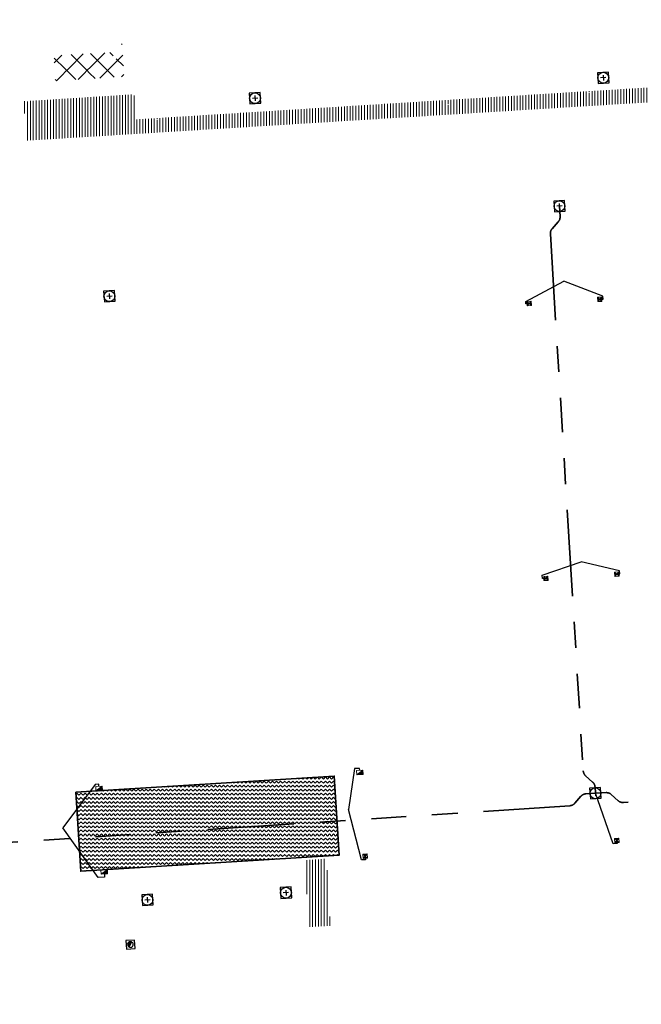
# Model space of a CAD drawing. Header units: metres. Extents: x 162336 to 163132, y 502484 to 502926.
# Tile 7 of 37: x 162469 to 162512, y 502646 to 502714. Entities that reach past the tile are written whole.
import ezdxf

# ---------------------------------------------------------------- set-up
doc = ezdxf.new("R2010")
doc.units = ezdxf.units.M
doc.linetypes.add('RI-DRAINAGE-SO', pattern=[19.2, 6, -1.8, 1.8, -1.8, 2.4, -1.8, 1.8, -1.8])
doc.linetypes.add('RI-HWA-SO', pattern=[7.4, 5, -2.4])
for name, color, linetype, lineweight in [('N-WE-GW-GROND-G', 7, 'Continuous', 35), ('N-WE-GW-GROND_TEELAARDE-A-200', 7, 'Continuous', 18), ('N-WE-GW-GROND_ZAND-WERK-A-200', 7, 'Continuous', 18), ('N-WE-GW-GROND_ZAND_CUNETZAND-WERK-A-200', 7, 'Continuous', 18), ('N-WE-RI-HWA_KOLK-S', 150, 'Continuous', 13), ('N-WE-RI-PUT-OPHOOGTEBRENGEN_HWA-S', 150, 'Continuous', 30), ('N-WE-RI-PUT-OPHOOGTEBRENGEN_VWA-S', 20, 'Continuous', 30), ('S-KL-STRAATPOT', 7, 'Continuous', 30)]:
    doc.layers.add(name, color=color, linetype=linetype, lineweight=lineweight)
for name, color, linetype, lineweight, true_color in [('N-WE-KL-WATER-S-200', 5, 'Continuous', 25, 0x0000ff), ('N-WE-RI-DRAINAGE_DRAIN_PP_80-G', 3, 'RI-DRAINAGE-SO', 35, 0x00ff00), ('N-WE-RI-HWA_KOLK-S-200', 150, 'Continuous', 25, 0x007fff), ('N-WE-RI-HWA_KOLK_STRAATKOLK-S-200', 150, 'Continuous', 25, 0x007fff), ('N-WE-RI-HWA_KOLKAANSLUITLEIDING_PVC_125-G', 150, 'RI-HWA-SO', 25, 0x007fff)]:
    doc.layers.add(name, color=color, linetype=linetype, lineweight=lineweight, true_color=true_color)
pattern_1 = [(135, (0, 0), (-0.7071067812, -0.7071067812), []), (45, (0, 0), (-0.7071067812, 0.7071067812), [])]
pattern_2 = [(90, (0, 0), (-0.2, 1e-17), [])]

# ---------------------------------------------------------------- blocks, each defined once
blk = doc.blocks.new('N-SRI-KOLK_TROTTOIR-SO48')
at = {"layer": 'N-WE-RI-HWA_KOLK-S', "linetype": 'Continuous'}
blk.add_hatch(color=256, dxfattribs=at).paths.add_polyline_path([(-0.206, -0.313), (0.243, -0.286), (0.225, 0.014)])
at = {"layer": 'N-WE-RI-HWA_KOLK-S', "ltscale": 0.2}
blk.add_line((0.225, 0.014), (-0.206, -0.313), dxfattribs=at)
at = {"layer": 'N-WE-RI-HWA_KOLK-S', "ltscale": 0.2, "flags": 128}
blk.add_lwpolyline([(0.225, 0.014), (-0.225, -0.014), (-0.206, -0.313), (0.243, -0.286), (0.225, 0.014)], dxfattribs=at)
blk = doc.blocks.new('N-SRI-KOLK_TROTTOIR-SO49')
at = {"layer": 'N-WE-RI-HWA_KOLK-S', "linetype": 'Continuous'}
blk.add_hatch(color=256, dxfattribs=at).paths.add_polyline_path([(-0.206, -0.313), (0.243, -0.286), (0.225, 0.014)])
at = {"layer": 'N-WE-RI-HWA_KOLK-S', "ltscale": 0.2}
blk.add_line((0.225, 0.014), (-0.206, -0.313), dxfattribs=at)
at = {"layer": 'N-WE-RI-HWA_KOLK-S', "ltscale": 0.2, "flags": 128}
blk.add_lwpolyline([(0.225, 0.014), (-0.225, -0.014), (-0.206, -0.313), (0.243, -0.286), (0.225, 0.014)], dxfattribs=at)
blk = doc.blocks.new('N-SRI-KOLK_TROTTOIR-SO52')
at = {"layer": 'N-WE-RI-HWA_KOLK-S', "linetype": 'Continuous'}
blk.add_hatch(color=256, dxfattribs=at).paths.add_polyline_path([(-0.206, -0.313), (0.243, -0.286), (0.225, 0.014)])
at = {"layer": 'N-WE-RI-HWA_KOLK-S', "ltscale": 0.2}
blk.add_line((0.225, 0.014), (-0.206, -0.313), dxfattribs=at)
at = {"layer": 'N-WE-RI-HWA_KOLK-S', "ltscale": 0.2, "flags": 128}
blk.add_lwpolyline([(0.225, 0.014), (-0.225, -0.014), (-0.206, -0.313), (0.243, -0.286), (0.225, 0.014)], dxfattribs=at)
blk = doc.blocks.new('N-SRI-PUT_OPHOOGTEBRENGEN-SO27')
at = {"layer": 'N-WE-RI-PUT-OPHOOGTEBRENGEN_HWA-S', "ltscale": 0.235646, "flags": 128}
for points in [[(0.4, -0.352), (0.352, 0.4), (-0.4, 0.352), (-0.352, -0.4), (0.4, -0.352)], [(0.188, 0.012), (-0.188, -0.012)], [(-0.012, 0.188), (0.012, -0.188)]]:
    blk.add_lwpolyline(points, dxfattribs=at)
at = {"layer": 'N-WE-RI-PUT-OPHOOGTEBRENGEN_HWA-S', "ltscale": 0.235646}
blk.add_circle((0, 0), 0.377, dxfattribs=at)
blk = doc.blocks.new('N-SRI-PUT_OPHOOGTEBRENGEN-SO28')
at = {"layer": 'N-WE-RI-PUT-OPHOOGTEBRENGEN_VWA-S', "ltscale": 0.235646, "flags": 128}
for points in [[(0.4, -0.352), (0.352, 0.4), (-0.4, 0.352), (-0.352, -0.4), (0.4, -0.352)], [(0.188, 0.012), (-0.188, -0.012)], [(-0.012, 0.188), (0.012, -0.188)]]:
    blk.add_lwpolyline(points, dxfattribs=at)
at = {"layer": 'N-WE-RI-PUT-OPHOOGTEBRENGEN_VWA-S', "ltscale": 0.235646}
blk.add_circle((0, 0), 0.377, dxfattribs=at)
blk = doc.blocks.new('N-SRI-PUT_OPHOOGTEBRENGEN-SO29')
at = {"layer": 'N-WE-RI-PUT-OPHOOGTEBRENGEN_VWA-S', "ltscale": 0.235646, "flags": 128}
for points in [[(0.4, -0.352), (0.352, 0.4), (-0.4, 0.352), (-0.352, -0.4), (0.4, -0.352)], [(0.188, 0.012), (-0.188, -0.012)], [(-0.012, 0.188), (0.012, -0.188)]]:
    blk.add_lwpolyline(points, dxfattribs=at)
at = {"layer": 'N-WE-RI-PUT-OPHOOGTEBRENGEN_VWA-S', "ltscale": 0.235646}
blk.add_circle((0, 0), 0.377, dxfattribs=at)
blk = doc.blocks.new('N-SRI-PUT_OPHOOGTEBRENGEN-SO41')
at = {"layer": 'N-WE-RI-PUT-OPHOOGTEBRENGEN_VWA-S', "ltscale": 0.235646, "flags": 128}
for points in [[(0.4, -0.352), (0.352, 0.4), (-0.4, 0.352), (-0.352, -0.4), (0.4, -0.352)], [(0.188, 0.012), (-0.188, -0.012)], [(-0.012, 0.188), (0.012, -0.188)]]:
    blk.add_lwpolyline(points, dxfattribs=at)
at = {"layer": 'N-WE-RI-PUT-OPHOOGTEBRENGEN_VWA-S', "ltscale": 0.235646}
blk.add_circle((0, 0), 0.377, dxfattribs=at)
blk = doc.blocks.new('N-SRI-PUT_OPHOOGTEBRENGEN-SO42')
at = {"layer": 'N-WE-RI-PUT-OPHOOGTEBRENGEN_VWA-S', "ltscale": 0.235646, "flags": 128}
for points in [[(0.4, -0.352), (0.352, 0.4), (-0.4, 0.352), (-0.352, -0.4), (0.4, -0.352)], [(0.188, 0.012), (-0.188, -0.012)], [(-0.012, 0.188), (0.012, -0.188)]]:
    blk.add_lwpolyline(points, dxfattribs=at)
at = {"layer": 'N-WE-RI-PUT-OPHOOGTEBRENGEN_VWA-S', "ltscale": 0.235646}
blk.add_circle((0, 0), 0.377, dxfattribs=at)
blk = doc.blocks.new('N-SRI-PUT_OPHOOGTEBRENGEN-SO95')
at = {"layer": 'N-WE-RI-PUT-OPHOOGTEBRENGEN_HWA-S', "ltscale": 0.235646, "flags": 128}
for points in [[(0.4, -0.352), (0.352, 0.4), (-0.4, 0.352), (-0.352, -0.4), (0.4, -0.352)], [(0.188, 0.012), (-0.188, -0.012)], [(-0.012, 0.188), (0.012, -0.188)]]:
    blk.add_lwpolyline(points, dxfattribs=at)
at = {"layer": 'N-WE-RI-PUT-OPHOOGTEBRENGEN_HWA-S', "ltscale": 0.235646}
blk.add_circle((0, 0), 0.377, dxfattribs=at)
blk = doc.blocks.new('N-SRI-KOLK_STRAAT_300X300-SO68')
at = {"layer": 'N-WE-RI-HWA_KOLK-S', "linetype": 'Continuous'}
h = blk.add_hatch(color=256, dxfattribs=at)
h.paths.add_polyline_path([(-0.131, -0.309), (0.168, -0.29), (0.009, -0.15)])
h.paths.add_polyline_path([(0.15, 0.009), (-0.15, -0.009), (0.009, -0.15)])
at = {"layer": 'N-WE-RI-HWA_KOLK-S', "ltscale": 0.2}
for p, q in [((0.15, 0.009), (-0.131, -0.309)), ((-0.15, -0.009), (0.168, -0.29))]:
    blk.add_line(p, q, dxfattribs=at)
at = {"layer": 'N-WE-RI-HWA_KOLK-S', "ltscale": 0.2, "flags": 128}
blk.add_lwpolyline([(0.15, 0.009), (-0.15, -0.009), (-0.131, -0.309), (0.168, -0.29), (0.15, 0.009)], dxfattribs=at)
blk = doc.blocks.new('N-SRI-KOLK_STRAAT_300X300-SO69')
at = {"layer": 'N-WE-RI-HWA_KOLK-S', "linetype": 'Continuous'}
h = blk.add_hatch(color=256, dxfattribs=at)
h.paths.add_polyline_path([(-0.131, -0.309), (0.168, -0.29), (0.009, -0.15)])
h.paths.add_polyline_path([(0.15, 0.009), (-0.15, -0.009), (0.009, -0.15)])
at = {"layer": 'N-WE-RI-HWA_KOLK-S', "ltscale": 0.2}
for p, q in [((0.15, 0.009), (-0.131, -0.309)), ((-0.15, -0.009), (0.168, -0.29))]:
    blk.add_line(p, q, dxfattribs=at)
at = {"layer": 'N-WE-RI-HWA_KOLK-S', "ltscale": 0.2, "flags": 128}
blk.add_lwpolyline([(0.15, 0.009), (-0.15, -0.009), (-0.131, -0.309), (0.168, -0.29), (0.15, 0.009)], dxfattribs=at)
blk = doc.blocks.new('N-SRI-KOLK_STRAAT_300X300-SO78')
at = {"layer": 'N-WE-RI-HWA_KOLK-S', "linetype": 'Continuous'}
h = blk.add_hatch(color=256, dxfattribs=at)
h.paths.add_polyline_path([(-0.309, 0.131), (-0.29, -0.168), (-0.15, -0.009)])
h.paths.add_polyline_path([(0.009, -0.15), (-0.009, 0.15), (-0.15, -0.009)])
at = {"layer": 'N-WE-RI-HWA_KOLK-S', "ltscale": 0.2}
for p, q in [((0.009, -0.15), (-0.309, 0.131)), ((-0.009, 0.15), (-0.29, -0.168))]:
    blk.add_line(p, q, dxfattribs=at)
at = {"layer": 'N-WE-RI-HWA_KOLK-S', "ltscale": 0.2, "flags": 128}
blk.add_lwpolyline([(0.009, -0.15), (-0.009, 0.15), (-0.309, 0.131), (-0.29, -0.168), (0.009, -0.15)], dxfattribs=at)
blk = doc.blocks.new('N-SRI-KOLK_STRAAT_300X300-SO79')
at = {"layer": 'N-WE-RI-HWA_KOLK-S', "linetype": 'Continuous'}
h = blk.add_hatch(color=256, dxfattribs=at)
h.paths.add_polyline_path([(-0.309, 0.131), (-0.29, -0.168), (-0.15, -0.009)])
h.paths.add_polyline_path([(0.009, -0.15), (-0.009, 0.15), (-0.15, -0.009)])
at = {"layer": 'N-WE-RI-HWA_KOLK-S', "ltscale": 0.2}
for p, q in [((0.009, -0.15), (-0.309, 0.131)), ((-0.009, 0.15), (-0.29, -0.168))]:
    blk.add_line(p, q, dxfattribs=at)
at = {"layer": 'N-WE-RI-HWA_KOLK-S', "ltscale": 0.2, "flags": 128}
blk.add_lwpolyline([(0.009, -0.15), (-0.009, 0.15), (-0.309, 0.131), (-0.29, -0.168), (0.009, -0.15)], dxfattribs=at)
blk = doc.blocks.new('N-SRI-KOLK_STRAAT_300X300-SO80')
at = {"layer": 'N-WE-RI-HWA_KOLK-S', "linetype": 'Continuous'}
h = blk.add_hatch(color=256, dxfattribs=at)
h.paths.add_polyline_path([(-0.309, 0.131), (-0.29, -0.168), (-0.15, -0.009)])
h.paths.add_polyline_path([(0.009, -0.15), (-0.009, 0.15), (-0.15, -0.009)])
at = {"layer": 'N-WE-RI-HWA_KOLK-S', "ltscale": 0.2}
for p, q in [((0.009, -0.15), (-0.309, 0.131)), ((-0.009, 0.15), (-0.29, -0.168))]:
    blk.add_line(p, q, dxfattribs=at)
at = {"layer": 'N-WE-RI-HWA_KOLK-S', "ltscale": 0.2, "flags": 128}
blk.add_lwpolyline([(0.009, -0.15), (-0.009, 0.15), (-0.309, 0.131), (-0.29, -0.168), (0.009, -0.15)], dxfattribs=at)
blk = doc.blocks.new('N-SRI-KOLK_STRAAT_300X300-SO81')
at = {"layer": 'N-WE-RI-HWA_KOLK-S', "linetype": 'Continuous'}
h = blk.add_hatch(color=256, dxfattribs=at)
h.paths.add_polyline_path([(-0.309, 0.131), (-0.29, -0.168), (-0.15, -0.009)])
h.paths.add_polyline_path([(0.009, -0.15), (-0.009, 0.15), (-0.15, -0.009)])
at = {"layer": 'N-WE-RI-HWA_KOLK-S', "ltscale": 0.2}
for p, q in [((0.009, -0.15), (-0.309, 0.131)), ((-0.009, 0.15), (-0.29, -0.168))]:
    blk.add_line(p, q, dxfattribs=at)
at = {"layer": 'N-WE-RI-HWA_KOLK-S', "ltscale": 0.2, "flags": 128}
blk.add_lwpolyline([(0.009, -0.15), (-0.009, 0.15), (-0.309, 0.131), (-0.29, -0.168), (0.009, -0.15)], dxfattribs=at)
blk = doc.blocks.new('SP_S13')
at = {"layer": 'S-KL-STRAATPOT', "linetype": 'Continuous'}
h = blk.add_hatch(color=256, dxfattribs=at)
edge = h.paths.add_edge_path()
edge.add_line((-0.099, -0.169), (0.074, 0.177))
edge.add_line((0.074, 0.177), (0.075, 0.183))
edge.add_arc((0, 0), 0.197, 67.87735, 237.49146)
edge.add_line((-0.106, -0.167), (-0.107, -0.166))
edge.add_line((-0.107, -0.166), (-0.099, -0.169))
at = {"layer": 'S-KL-STRAATPOT', "color": 6, "lineweight": 30, "flags": 128}
blk.add_lwpolyline([(-0.28, -0.318), (0.318, -0.28), (0.28, 0.318), (-0.318, 0.28), (-0.28, -0.318)], dxfattribs=at)
at = {"layer": 'S-KL-STRAATPOT', "lineweight": 30, "flags": 128}
blk.add_lwpolyline([(-0.099, -0.169), (0.074, 0.177), (0.075, 0.183, 0.913238), (-0.106, -0.167), (-0.107, -0.166), (-0.099, -0.169)], format="xyb", dxfattribs=at)
at = {"layer": 'S-KL-STRAATPOT', "lineweight": 30}
blk.add_arc((0, 0), 0.197, 237.49146, 67.87735, dxfattribs=at)

msp = doc.modelspace()

# ---------------------------------------------------------------- hatches: boundary and pattern name
at = {"layer": 'N-WE-GW-GROND_TEELAARDE-A-200'}
h = msp.add_hatch(dxfattribs=at)
h.set_pattern_fill('AGW-GROND_TEELAARDE-SO', color=256, scale=0.2, pattern_type=2)
h.set_pattern_definition(pattern_2)
h.paths.add_polyline_path([(162421.517, 502819.726), (162435.034, 502820.576), (162435.169, 502820.432), (162435.343, 502820.275), (162435.553, 502820.121), (162435.897, 502819.944), (162436.228, 502819.841), (162436.649, 502819.789), (162442.014, 502820.095), (162442.181, 502820.21), (162442.325, 502817.953), (162445.008, 502818.123), (162446.244, 502817.251), (162443.192, 502817.061), (162443.511, 502811.925), (162442.505, 502811.858), (162442.17, 502817.226), (162424.634, 502816.13), (162424.643, 502815.982), (162424.967, 502810.771), (162422.081, 502810.59)])
edge = h.paths.add_edge_path(flags=16)
edge.add_ellipse((162362.043, 502852.57), major_axis=(-0.0024, 0.0374), ratio=0.999228, start_angle=0, end_angle=360, ccw=False)
edge = h.paths.add_edge_path(flags=16)
edge.add_ellipse((162362.585, 502843.074), major_axis=(-0.0024, 0.0374), ratio=0.999228, start_angle=0, end_angle=360, ccw=False)
edge = h.paths.add_edge_path(flags=16)
edge.add_ellipse((162361.375, 502862.47), major_axis=(-0.0024, 0.0374), ratio=0.999228, start_angle=0, end_angle=360, ccw=False)
h.paths.add_polyline_path([(162362.219, 502859.55), (162362.319, 502859.557), (162363.515, 502840.078), (162363.415, 502840.072), (162363.443, 502839.623), (162363.543, 502839.629), (162363.629, 502838.217), (162362.822, 502838.159), (162362.786, 502838.484), (162362.788, 502838.484), (162362.758, 502838.774), (162362.163, 502845.491), (162360.898, 502866.676), (162361.878, 502866.739), (162362.291, 502860.006), (162362.191, 502860)])
h.paths.add_polyline_path([(162370.36, 502859.13), (162370.182, 502861.923), (162370.463, 502861.92), (162370.486, 502861.402), (162370.779, 502861.415), (162370.814, 502860.896), (162371.337, 502860.935), (162371.387, 502859.961), (162371.777, 502859.979), (162371.78, 502859.223)])
edge = h.paths.add_edge_path(flags=16)
edge.add_ellipse((162389.544, 502924.307), major_axis=(-0.0024, 0.0375), ratio=0.999228, start_angle=0, end_angle=360, ccw=False)
edge = h.paths.add_edge_path(flags=16)
edge.add_ellipse((162379.964, 502923.711), major_axis=(-0.0024, 0.0375), ratio=0.999228, start_angle=0, end_angle=360, ccw=False)
h.paths.add_polyline_path([(162371.042, 502923.041), (162371.029, 502923.547), (162371.022, 502923.655), (162398.112, 502925.305), (162398.145, 502924.764)])
edge = h.paths.add_edge_path(flags=16)
edge.add_ellipse((162472.361, 502871.473), major_axis=(-0.0024, 0.0375), ratio=0.999228, start_angle=0, end_angle=360, ccw=False)
edge = h.paths.add_edge_path(flags=16)
edge.add_ellipse((162472.286, 502872.403), major_axis=(-0.0024, 0.0375), ratio=0.999228, start_angle=0, end_angle=360, ccw=False)
edge = h.paths.add_edge_path(flags=16)
edge.add_ellipse((162481.311, 502872.974), major_axis=(-0.0024, 0.0375), ratio=0.999228, start_angle=0, end_angle=360, ccw=False)
edge = h.paths.add_edge_path(flags=16)
edge.add_ellipse((162481.4, 502872.078), major_axis=(-0.0024, 0.0375), ratio=0.999228, start_angle=0, end_angle=360, ccw=False)
edge = h.paths.add_edge_path(flags=16)
edge.add_ellipse((162491.481, 502873.637), major_axis=(-0.0024, 0.0375), ratio=0.999228, start_angle=0, end_angle=360, ccw=False)
edge = h.paths.add_edge_path()
edge.add_line((162491.614, 502871.718), (162490.496, 502871.657))
edge.add_line((162490.496, 502871.657), (162490.491, 502871.77))
edge.add_line((162490.491, 502871.77), (162478.157, 502870.992))
edge.add_line((162478.157, 502870.992), (162470.974, 502870.605))
edge.add_line((162470.974, 502870.605), (162470.856, 502872.5))
edge.add_line((162470.856, 502872.5), (162485.627, 502873.415))
edge.add_line((162485.627, 502873.415), (162493.227, 502873.874))
edge.add_line((162493.227, 502873.874), (162492.846, 502880.392))
edge.add_line((162492.846, 502880.392), (162493.987, 502880.465))
edge.add_line((162493.987, 502880.465), (162494.519, 502871.874))
edge.add_line((162494.519, 502871.874), (162491.646, 502871.719))
edge.add_ellipse((162491.628, 502871.752), major_axis=(-0.0024, 0.0375), ratio=0.999228, start_angle=204.26107, end_angle=514.6215)
h.paths.add_polyline_path([(162503.076, 502855.443), (162503.175, 502855.449), (162503.182, 502855.349), (162507.723, 502855.63), (162508.325, 502845.898), (162508.826, 502845.929), (162509.922, 502845.996), (162508.48, 502869.305), (162502.561, 502868.939), (162502.362, 502868.295), (162502.373, 502866.891)])
h.paths.add_polyline_path([(162538.734, 502870.453), (162538.737, 502870.459), (162538.743, 502870.478), (162538.747, 502870.497), (162538.75, 502870.516), (162538.751, 502870.535), (162538.75, 502870.553), (162538.747, 502870.572), (162538.743, 502870.591), (162538.737, 502870.611), (162538.729, 502870.629), (162538.722, 502870.641), (162538.703, 502870.938), (162537.951, 502870.89), (162537.968, 502870.619), (162537.965, 502870.611), (162537.958, 502870.591), (162537.954, 502870.572), (162537.952, 502870.553), (162537.951, 502870.535), (162537.952, 502870.516), (162537.954, 502870.497), (162537.958, 502870.478), (162537.965, 502870.459), (162537.973, 502870.44), (162537.98, 502870.426), (162537.999, 502870.138), (162538.751, 502870.186)], flags=16)
edge = h.paths.add_edge_path(flags=16)
edge.add_ellipse((162531.906, 502869.982), major_axis=(-0.25, 0), ratio=1, start_angle=-146.5113, end_angle=206.75904, ccw=False)
edge.add_line((162532.115, 502870.12), (162532.13, 502870.095))
edge = h.paths.add_edge_path(flags=16)
edge.add_ellipse((162511.919, 502869.277), major_axis=(-0.0024, 0.0375), ratio=0.999228, start_angle=0, end_angle=360, ccw=False)
edge = h.paths.add_edge_path(flags=16)
edge.add_ellipse((162522.497, 502868.462), major_axis=(-0.0024, 0.0375), ratio=0.999228, start_angle=0, end_angle=360, ccw=False)
edge = h.paths.add_edge_path(flags=16)
edge.add_ellipse((162522.447, 502869.89), major_axis=(-0.0024, 0.0375), ratio=0.999228, start_angle=0, end_angle=360, ccw=False)
edge = h.paths.add_edge_path(flags=16)
edge.add_ellipse((162532.379, 502869.057), major_axis=(-0.0024, 0.0375), ratio=0.999228, start_angle=0, end_angle=360, ccw=False)
edge = h.paths.add_edge_path()
edge.add_line((162511.902, 502867.747), (162510.21, 502867.645))
edge.add_line((162510.21, 502867.645), (162510.109, 502869.306))
edge.add_line((162510.109, 502869.306), (162538.74, 502871.078))
edge.add_line((162538.74, 502871.078), (162538.844, 502869.377))
edge.add_line((162538.844, 502869.377), (162511.943, 502867.75))
edge.add_ellipse((162511.92, 502867.78), major_axis=(-0.0024, 0.0375), ratio=0.999228, start_angle=212.89537, end_angle=506.73918)
edge = h.paths.add_edge_path(flags=16)
edge.add_ellipse((162554.017, 502704.407), major_axis=(-0.25, 0), ratio=1, start_angle=-19.78061, end_angle=333.48974, ccw=False)
edge.add_line((162553.781, 502704.492), (162553.793, 502704.519))
edge = h.paths.add_edge_path()
edge.add_ellipse((162551.443, 502714.761), major_axis=(-0.579, 0), ratio=1, start_angle=88.32757, end_angle=98.42476)
edge.add_line((162551.528, 502714.188), (162556.303, 502714.513))
edge.add_line((162556.303, 502714.513), (162556.577, 502710.125))
edge.add_line((162556.577, 502710.125), (162556.776, 502710.137))
edge.add_line((162556.776, 502710.137), (162556.846, 502709.236))
edge.add_line((162556.846, 502709.236), (162552.732, 502708.974))
edge.add_line((162552.732, 502708.974), (162552.986, 502704.982))
edge.add_line((162552.986, 502704.982), (162557.154, 502705.248))
edge.add_line((162557.154, 502705.248), (162557.171, 502705.029))
edge.add_line((162557.171, 502705.029), (162577.095, 502706.273))
edge.add_line((162577.095, 502706.273), (162577.219, 502706.826))
edge.add_line((162577.219, 502706.826), (162577.305, 502705.378))
edge.add_line((162577.305, 502705.378), (162549.792, 502703.693))
edge.add_line((162549.792, 502703.693), (162549.16, 502713.814))
edge.add_line((162549.16, 502713.814), (162549.362, 502713.826))
edge.add_line((162549.362, 502713.826), (162549.356, 502713.926))
edge.add_line((162549.356, 502713.926), (162550.264, 502713.982))
edge.add_ellipse((162550.22, 502714.681), major_axis=(-0.7, 0), ratio=1, start_angle=93.55309, end_angle=128.99318)
edge.add_line((162550.661, 502714.137), (162551.426, 502714.182))
edge = h.paths.add_edge_path(flags=16)
edge.add_ellipse((162508.182, 502708.963), major_axis=(-0.0024, 0.0375), ratio=0.999228, start_angle=0, end_angle=360, ccw=False)
edge = h.paths.add_edge_path(flags=16)
edge.add_ellipse((162498.418, 502708.139), major_axis=(-0.0024, 0.0375), ratio=0.999228, start_angle=0, end_angle=360, ccw=False)
edge = h.paths.add_edge_path(flags=16)
edge.add_ellipse((162487.929, 502707.676), major_axis=(-0.0024, 0.0375), ratio=0.999228, start_angle=0, end_angle=360, ccw=False)
edge = h.paths.add_edge_path(flags=16)
edge.add_ellipse((162478.214, 502707.105), major_axis=(-0.0024, 0.0375), ratio=0.999228, start_angle=0, end_angle=360, ccw=False)
h.paths.add_polyline_path([(162476.685, 502707.087), (162505.879, 502708.912), (162539.79, 502710.978), (162539.851, 502709.987), (162476.746, 502706.099)])
edge = h.paths.add_edge_path(flags=16)
edge.add_ellipse((162395.834, 502721.362), major_axis=(-0.0024, 0.0374), ratio=0.999228, start_angle=0, end_angle=360, ccw=False)
edge = h.paths.add_edge_path(flags=16)
edge.add_ellipse((162396.47, 502711.185), major_axis=(-0.0024, 0.0374), ratio=0.999228, start_angle=0, end_angle=360, ccw=False)
edge = h.paths.add_edge_path()
edge.add_line((162395.383, 502731.715), (162396.765, 502708.907))
edge.add_line((162396.765, 502708.907), (162397.036, 502704.3))
edge.add_line((162397.036, 502704.3), (162396.295, 502704.256))
edge.add_line((162396.295, 502704.256), (162395.798, 502704.697))
edge.add_line((162395.798, 502704.697), (162394.018, 502733.935))
edge.add_line((162394.018, 502733.935), (162394.9, 502734.934))
edge.add_line((162394.9, 502734.934), (162395.187, 502734.952))
edge.add_line((162395.187, 502734.952), (162395.379, 502731.782))
edge.add_ellipse((162395.364, 502731.747), major_axis=(-0.0024, 0.0374), ratio=0.999228, start_angle=333.52515, end_angle=566.12169)
edge = h.paths.add_edge_path(flags=16)
edge.add_ellipse((162599.331, 502707.364), major_axis=(-0.0024, 0.0375), ratio=0.999228, start_angle=0, end_angle=360, ccw=False)
edge = h.paths.add_edge_path(flags=16)
edge.add_ellipse((162589.565, 502706.823), major_axis=(-0.0024, 0.0375), ratio=0.999228, start_angle=0, end_angle=360, ccw=False)
edge = h.paths.add_edge_path()
edge.add_ellipse((162583.961, 502706.24), major_axis=(-0.25, 0), ratio=1, start_angle=93.48922, end_angle=273.48922)
edge.add_line((162583.945, 502706.489), (162583.943, 502706.535))
edge.add_line((162583.943, 502706.535), (162608.977, 502708.062))
edge.add_line((162608.977, 502708.062), (162609.022, 502707.322))
edge.add_line((162609.022, 502707.322), (162583.988, 502705.788))
edge.add_line((162583.988, 502705.788), (162583.976, 502705.99))
edge = h.paths.add_edge_path(flags=16)
edge.add_ellipse((162616.144, 502666.519), major_axis=(-0.0024, 0.0374), ratio=0.999228, start_angle=0, end_angle=360, ccw=False)
edge = h.paths.add_edge_path(flags=16)
edge.add_ellipse((162615.418, 502676.401), major_axis=(-0.0024, 0.0374), ratio=0.999228, start_angle=0, end_angle=360, ccw=False)
edge = h.paths.add_edge_path()
edge.add_ellipse((162615.429, 502664.807), major_axis=(-0.25, 0), ratio=1, start_angle=33.4892, end_angle=333.48923)
edge.add_line((162615.205, 502664.919), (162615.153, 502664.945))
edge.add_line((162615.153, 502664.945), (162613.958, 502684.042))
edge.add_line((162613.958, 502684.042), (162615.141, 502684.116))
edge.add_line((162615.141, 502684.116), (162615.159, 502683.799))
edge.add_line((162615.159, 502683.799), (162616.307, 502665.548))
edge.add_line((162616.307, 502665.548), (162616.303, 502665.534))
edge.add_line((162616.303, 502665.534), (162616.301, 502665.515))
edge.add_line((162616.301, 502665.515), (162616.3, 502665.496))
edge.add_line((162616.3, 502665.496), (162616.301, 502665.477))
edge.add_line((162616.301, 502665.477), (162616.303, 502665.458))
edge.add_line((162616.303, 502665.458), (162616.308, 502665.439))
edge.add_line((162616.308, 502665.439), (162616.314, 502665.42))
edge.add_line((162616.314, 502665.42), (162616.315, 502665.418))
edge.add_line((162616.315, 502665.418), (162616.722, 502658.942))
edge.add_line((162616.722, 502658.942), (162615.533, 502658.854))
edge.add_line((162615.533, 502658.854), (162615.172, 502664.637))
edge.add_line((162615.172, 502664.637), (162615.22, 502664.669))
h.paths.add_polyline_path([(162613.807, 502655.383), (162613.598, 502658.712), (162613.638, 502658.715), (162613.934, 502653.992), (162582.144, 502652.018), (162582.063, 502653.317)])
h.paths.add_polyline_path([(162630.424, 502647.556), (162630.699, 502642.626), (162628.4, 502642.494), (162627.777, 502642.458), (162627.786, 502642.278), (162603.433, 502640.765), (162603.114, 502645.897), (162602.077, 502645.841), (162602.105, 502645.392), (162602.141, 502645.394), (162602.467, 502640.049), (162633.855, 502641.963), (162634.145, 502641.982), (162633.881, 502644.367), (162633.717, 502645), (162633.378, 502645.727), (162632.876, 502646.364), (162632.286, 502646.854), (162631.624, 502647.211)])
edge = h.paths.add_edge_path(flags=16)
edge.add_ellipse((162567.845, 502652.2), major_axis=(-0.0024, 0.0375), ratio=0.999228, start_angle=0, end_angle=360, ccw=False)
edge = h.paths.add_edge_path()
edge.add_line((162548.046, 502650.768), (162548.03, 502651.015))
edge.add_line((162548.03, 502651.015), (162549.486, 502651.109))
edge.add_line((162549.486, 502651.109), (162549.486, 502650.517))
edge.add_line((162549.486, 502650.517), (162550.286, 502650.517))
edge.add_line((162550.286, 502650.517), (162550.286, 502651.16))
edge.add_line((162550.286, 502651.16), (162558.56, 502651.693))
edge.add_ellipse((162558.587, 502651.719), major_axis=(-0.0024, 0.0375), ratio=0.999228, start_angle=129.78341, end_angle=230.29677)
edge.add_line((162558.617, 502651.697), (162573.877, 502652.68))
edge.add_line((162573.877, 502652.68), (162573.944, 502651.609))
edge.add_line((162573.944, 502651.609), (162548.093, 502650.004))
edge.add_line((162548.093, 502650.004), (162548.05, 502650.705))
edge.add_ellipse((162548.028, 502650.735), major_axis=(-0.0024, 0.0375), ratio=0.999228, start_angle=211.67265, end_angle=328.17836)
edge = h.paths.add_edge_path(flags=16)
edge.add_ellipse((162430.665, 502659.865), major_axis=(-0.0024, 0.0375), ratio=0.999228, start_angle=0, end_angle=360, ccw=False)
edge = h.paths.add_edge_path(flags=16)
edge.add_ellipse((162420.419, 502659.642), major_axis=(-0.0024, 0.0375), ratio=0.999228, start_angle=0, end_angle=360, ccw=False)
edge = h.paths.add_edge_path(flags=16)
edge.add_ellipse((162411.256, 502659.155), major_axis=(-0.0024, 0.0375), ratio=0.999228, start_angle=0, end_angle=360, ccw=False)
h.paths.add_polyline_path([(162435.507, 502661.043), (162435.323, 502659.857), (162409.633, 502658.262), (162409.562, 502659.421), (162417.311, 502659.909), (162417.311, 502659.564), (162418.111, 502659.564), (162418.111, 502659.962)])
edge = h.paths.add_edge_path()
edge.add_arc((162406.536, 502665.135), 0.25, 314.13605, 386.75904)
edge.add_line((162406.759, 502665.248), (162406.744, 502665.273))
edge.add_arc((162406.536, 502665.135), 0.25, 33.4892, 53.15212)
edge.add_line((162406.686, 502665.335), (162405.617, 502682.119))
edge.add_line((162405.617, 502682.119), (162404.587, 502699.361))
edge.add_line((162404.587, 502699.361), (162405.114, 502699.394))
edge.add_line((162405.114, 502699.394), (162407.566, 502659.298))
edge.add_line((162407.566, 502659.298), (162407.073, 502659.267))
edge.add_line((162407.073, 502659.267), (162407.068, 502659.343))
edge.add_line((162407.068, 502659.343), (162407.062, 502659.43))
edge.add_line((162407.062, 502659.43), (162406.71, 502664.956))
h.paths.add_polyline_path([(162384.175, 502626.989), (162385.046, 502626.592), (162372.825, 502599.014), (162371.335, 502595.495), (162370.722, 502593.495), (162370.394, 502591.743), (162370.27, 502590.819), (162370.22, 502589.04), (162370.38, 502587.03), (162370.565, 502585.909), (162371.415, 502583.295), (162372.193, 502581.707), (162370.908, 502584.33), (162369.966, 502586.806), (162369.747, 502588.04), (162369.616, 502589.543), (162369.609, 502591.028), (162369.765, 502592.585), (162370.157, 502594.429), (162370.745, 502596.215), (162373.739, 502603.155), (162382.073, 502622.389), (162383.982, 502627.016)])
h.paths.add_polyline_path([(162633.546, 502600.513), (162633.828, 502595.971), (162634.923, 502596.039), (162635.361, 502596.088), (162635.807, 502596.254), (162636.127, 502596.481), (162636.395, 502596.782), (162636.609, 502597.185), (162636.68, 502597.521), (162636.692, 502597.852), (162636.458, 502601.632), (162636.458, 502601.69), (162604.902, 502599.753), (162604.852, 502599.75), (162605.149, 502595.651), (162605.325, 502595.091), (162605.529, 502594.771), (162606.031, 502594.327), (162606.489, 502594.101), (162606.98, 502594.014), (162607.398, 502594.03), (162607.379, 502594.329), (162607.479, 502594.335), (162607.197, 502598.877)])
h = msp.add_hatch(dxfattribs=at)
h.set_pattern_fill('AGW-GROND_TEELAARDE-SO', color=256, scale=0.2, style=0, pattern_type=2)
h.set_pattern_definition(pattern_2)
h.paths.add_polyline_path([(162470.846, 502708.472), (162470.957, 502708.479), (162470.999, 502708.446), (162470.962, 502708.479), (162471.489, 502708.512), (162476.069, 502708.8), (162476.596, 502708.835), (162476.685, 502707.087), (162476.746, 502706.099), (162469.116, 502705.629), (162468.951, 502708.301), (162469.001, 502708.357), (162469.047, 502708.36, 0.316194), (162469.262, 502708.374), (162470.538, 502708.453), (162470.575, 502708.42), (162470.608, 502708.457), (162470.724, 502708.464, 0.084214), (162470.786, 502708.458, 0.083447)])
h = msp.add_hatch(dxfattribs=at)
h.set_pattern_fill('AGW-GROND_TEELAARDE-SO', color=256, scale=0.2, style=0, pattern_type=2)
h.set_pattern_definition(pattern_2)
h.paths.add_polyline_path([(162488.742, 502651.001), (162488.454, 502655.642), (162489.843, 502655.728), (162489.957, 502655.635), (162490.239, 502651.094)], flags=0)
at = {"layer": 'N-WE-GW-GROND_ZAND-WERK-A-200'}
h = msp.add_hatch(dxfattribs=at)
h.set_pattern_fill('AGW-WERK_ONTGRAVEN_AANVULLEN-SO', color=256, scale=0.2, style=0, pattern_type=2)
h.set_pattern_definition(pattern_1)
h.paths.add_polyline_path([(162475.46, 502711.904), (162475.562, 502712.005), (162475.693, 502712.203), (162475.719, 502712.356), (162475.769, 502712.361), (162475.874, 502710.466), (162475.421, 502710.437), (162475.336, 502711.809)], flags=0)
h = msp.add_hatch(dxfattribs=at)
h.set_pattern_fill('AGW-WERK_ONTGRAVEN_AANVULLEN-SO', color=256, scale=0.2, style=0, pattern_type=2)
h.set_pattern_definition(pattern_1)
h.paths.add_polyline_path([(162475.178, 502711.124, -0.414214), (162474.71, 502710.594), (162471.097, 502710.369), (162471.036, 502711.265), (162471.056, 502711.348), (162471.104, 502710.57), (162474.997, 502710.812), (162474.939, 502711.745), (162475.139, 502711.756)])
h = msp.add_hatch(dxfattribs=at)
h.set_pattern_fill('AGW-WERK_ONTGRAVEN_AANVULLEN-SO', color=256, scale=0.2, style=0, pattern_type=2)
h.set_pattern_definition(pattern_1)
h.paths.add_polyline_path([(162471.069, 502711.401), (162471.182, 502711.514), (162471.366, 502711.554), (162474.939, 502711.745), (162474.997, 502710.812), (162471.104, 502710.57), (162471.056, 502711.348)], flags=0)
h = msp.add_hatch(dxfattribs=at)
h.set_pattern_fill('AGW-WERK_ONTGRAVEN_AANVULLEN-SO', color=256, scale=0.2, style=0, pattern_type=2)
h.set_pattern_definition(pattern_1)
h.paths.add_polyline_path([(162474.71, 502710.594, 0.414214), (162475.178, 502711.124), (162475.377, 502711.136), (162475.421, 502710.437), (162474.722, 502710.394)])
h = msp.add_hatch(dxfattribs=at)
h.set_pattern_fill('AGW-WERK_ONTGRAVEN_AANVULLEN-SO', color=256, scale=0.2, style=0, pattern_type=2)
h.set_pattern_definition(pattern_1)
h.paths.add_polyline_path([(162471.097, 502710.369), (162474.71, 502710.594), (162474.722, 502710.394), (162471.111, 502710.17)], flags=0)
h = msp.add_hatch(dxfattribs=at)
h.set_pattern_fill('AGW-WERK_ONTGRAVEN_AANVULLEN-SO', color=256, scale=0.2, style=0, pattern_type=2)
h.set_pattern_definition(pattern_1)
h.paths.add_polyline_path([(162471.111, 502710.17), (162475.874, 502710.466), (162475.897, 502710.066), (162471.138, 502709.771)], flags=0)
at = {"layer": 'N-WE-GW-GROND_ZAND_CUNETZAND-WERK-A-200'}
h = msp.add_hatch(dxfattribs=at)
h.set_pattern_fill('AGW-WERK_FREZEN-SO', color=256, scale=0.2, pattern_type=2)
h.set_pattern_definition([(45, (0, 0), (0, 0.282842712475), [0.2, -0.2]), (135, (0.282, 0.282), (-0.282842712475, 2e-17), [0.2, -0.2])])
h.paths.add_polyline_path([(162472.56, 502660.366), (162472.901, 502654.877), (162490.837, 502655.99), (162490.496, 502661.48)])

# ---------------------------------------------------------------- linework, layer by layer
at = {"layer": 'N-WE-GW-GROND-G', "flags": 128}
msp.add_lwpolyline([(162472.56, 502660.366), (162472.901, 502654.877), (162490.837, 502655.99), (162490.496, 502661.48)], close=True, dxfattribs=at)
at = {"layer": 'N-WE-RI-DRAINAGE_DRAIN_PP_80-G'}
for points in [[(162506.138, 502701.073), (162506.182, 502700.348, -0.198912), (162506.058, 502699.986), (162505.629, 502699.502, 0.198912), (162505.505, 502699.14), (162507.789, 502661.843, 0.198912), (162507.956, 502661.499), (162508.439, 502661.072, -0.198274), (162508.607, 502660.729), (162508.635, 502660.292)], [(162527.517, 502659.855), (162527.938, 502660.346, 0.198912), (162528.057, 502660.709), (162528.008, 502661.361), (162527.601, 502661.339, 0.198912), (162527.256, 502661.173), (162526.825, 502660.691, -0.198912), (162526.48, 502660.526), (162510.575, 502659.648, -0.198912), (162510.214, 502659.775), (162509.732, 502660.206, 0.198912), (162509.371, 502660.333)], [(162509.371, 502660.333), (162508.635, 502660.292), (162507.974, 502660.25, 0.199325), (162507.629, 502660.081), (162507.202, 502659.594, -0.198912), (162506.859, 502659.424), (162451.556, 502655.814, -0.198912), (162451.194, 502655.937)]]:
    msp.add_lwpolyline(points, format="xyb", dxfattribs=at)
at = {"layer": 'N-WE-RI-HWA_KOLKAANSLUITLEIDING_PVC_125-G', "flags": 128}
for points in [[(162503.884, 502694.282), (162503.811, 502694.277), (162503.8, 502694.46), (162506.451, 502695.86)], [(162509.081, 502694.608), (162509.162, 502694.613), (162509.149, 502694.818), (162506.451, 502695.86)], [(162505.05, 502675.207), (162504.958, 502675.202), (162504.943, 502675.432), (162507.64, 502676.361)], [(162510.266, 502675.524), (162510.328, 502675.527), (162510.315, 502675.742), (162507.64, 502676.361)], [(162492.267, 502661.89), (162492.259, 502662.021), (162491.905, 502661.999), (162491.483, 502659.172)], [(162474.162, 502660.766), (162474.152, 502660.926), (162473.895, 502660.91), (162471.665, 502657.878)], [(162510.137, 502656.864), (162510.142, 502656.79), (162509.876, 502656.773), (162508.635, 502660.292)], [(162492.655, 502655.777), (162492.662, 502655.672), (162492.383, 502655.655), (162491.483, 502659.172)], [(162474.539, 502654.678), (162474.553, 502654.465), (162474.116, 502654.438), (162471.665, 502657.878)]]:
    msp.add_lwpolyline(points, dxfattribs=at)

# ---------------------------------------------------------------- block references
at = {"layer": 'N-WE-KL-WATER-S-200', "color": 7, "linetype": 'Continuous', "lineweight": 0}
msp.add_blockref('SP_S13', (162476.348, 502649.779), dxfattribs=at)
at = {"layer": 'N-WE-RI-HWA_KOLK-S-200', "color": 7, "linetype": 'Continuous', "lineweight": 0}
for name, p in [('N-SRI-KOLK_TROTTOIR-SO48', (162492.267, 502661.89)), ('N-SRI-KOLK_TROTTOIR-SO49', (162474.162, 502660.766)), ('N-SRI-KOLK_TROTTOIR-SO52', (162474.521, 502654.977))]:
    msp.add_blockref(name, p, dxfattribs=at)
at = {"layer": 'N-WE-RI-HWA_KOLK_STRAATKOLK-S-200', "color": 7, "linetype": 'Continuous', "lineweight": 0}
for name, p in [('N-SRI-KOLK_STRAAT_300X300-SO80', (162504.181, 502694.312)), ('N-SRI-KOLK_STRAAT_300X300-SO81', (162509.081, 502694.608)), ('N-SRI-KOLK_STRAAT_300X300-SO78', (162505.35, 502675.226)), ('N-SRI-KOLK_STRAAT_300X300-SO79', (162510.266, 502675.524)), ('N-SRI-KOLK_STRAAT_300X300-SO68', (162510.118, 502657.163)), ('N-SRI-KOLK_STRAAT_300X300-SO69', (162492.637, 502656.077))]:
    msp.add_blockref(name, p, dxfattribs=at)
at = {"layer": 'N-WE-RI-PUT-OPHOOGTEBRENGEN_HWA-S', "color": 7, "linetype": 'Continuous', "lineweight": 0}
for name, p in [('N-SRI-PUT_OPHOOGTEBRENGEN-SO95', (162506.138, 502701.073)), ('N-SRI-PUT_OPHOOGTEBRENGEN-SO27', (162508.635, 502660.292))]:
    msp.add_blockref(name, p, dxfattribs=at)
at = {"layer": 'N-WE-RI-PUT-OPHOOGTEBRENGEN_VWA-S'}
for name, p in [('N-SRI-PUT_OPHOOGTEBRENGEN-SO41', (162509.181, 502709.991)), ('N-SRI-PUT_OPHOOGTEBRENGEN-SO42', (162485, 502708.571)), ('N-SRI-PUT_OPHOOGTEBRENGEN-SO29', (162474.888, 502694.816)), ('N-SRI-PUT_OPHOOGTEBRENGEN-SO29', (162477.531, 502652.883)), ('N-SRI-PUT_OPHOOGTEBRENGEN-SO28', (162487.146, 502653.381))]:
    msp.add_blockref(name, p, dxfattribs=at)

doc.saveas('drawing.dxf')
